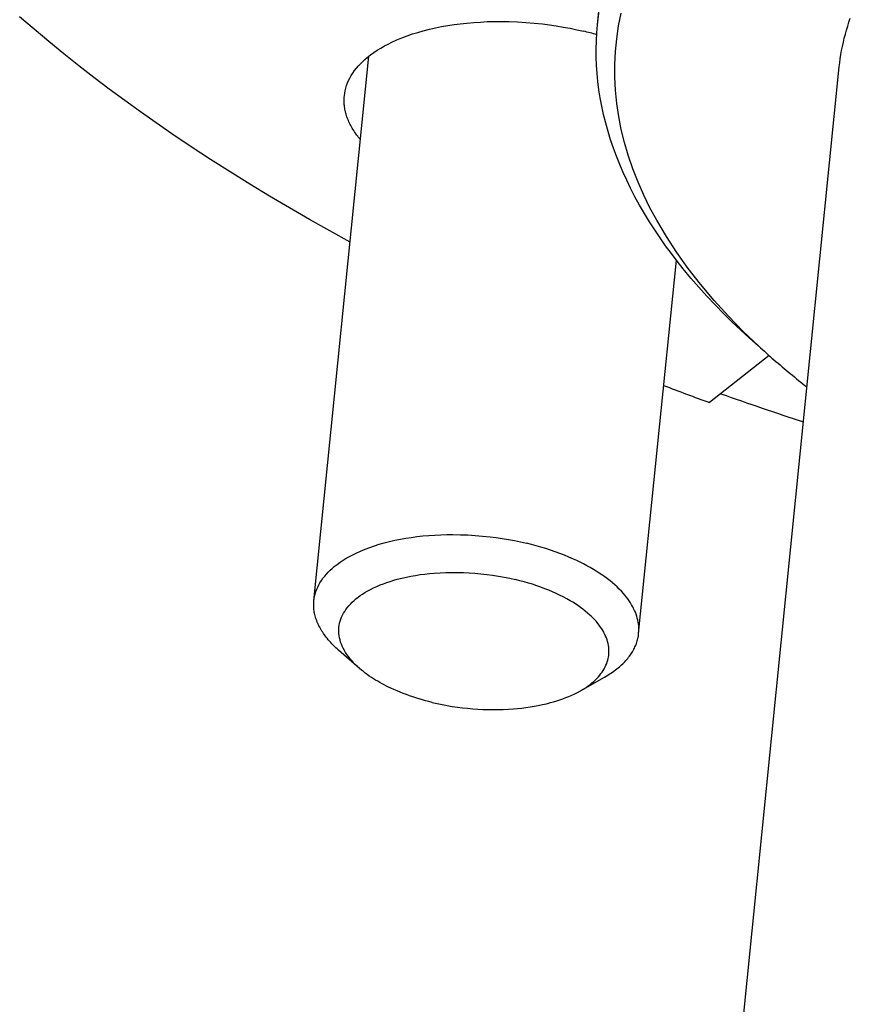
# Model space of a CAD drawing. Extents: x 0 to 1189, y 0 to 841.
# Tile 28 of 80: x 258 to 274, y 105 to 124. Entities that reach past the tile are written whole.
import ezdxf

# ---------------------------------------------------------------- set-up
doc = ezdxf.new("R2010")
doc.units = 0
doc.header["$LTSCALE"] = 65.395
doc.layers.add('mg_3dsla_BL7', color=7, linetype='CONTINUOUS')

# ---------------------------------------------------------------- blocks, each defined once
blk = doc.blocks.new('MG_3DSLA_BL7', base_point=(357.138, 132.906))
at = {"layer": 'mg_3dsla_BL7', "color": 2, "linetype": 'CONTINUOUS'}
for p, q in [((269.386, 124.078), (269.976, 129.91)), ((263.826, 112.792), (264.903, 123.46)), ((268.574, 68.277), (274.127, 123.25)), ((270.193, 112.149), (270.932, 119.466)), ((272.749, 117.597), (271.584, 116.673)), ((264.72, 111.465), (264.311, 111.823)), ((269.051, 111.028), (269.524, 111.296))]:
    blk.add_line(p, q, dxfattribs=at)
for points in [[(269.386, 124.078), (269.414, 124.303)], [(272.547, 117.782), (272.245, 118.07), (271.954, 118.368), (271.673, 118.675), (271.404, 118.994), (271.165, 119.3), (270.939, 119.616), (270.736, 119.926), (270.547, 120.246), (270.415, 120.491), (270.293, 120.741), (270.181, 120.996), (270.079, 121.256), (269.989, 121.519), (269.916, 121.769), (269.853, 122.022), (269.803, 122.278), (269.764, 122.536), (269.738, 122.795), (269.726, 123.047), (269.725, 123.299), (269.737, 123.552), (269.762, 123.803), (269.799, 124.053), (269.849, 124.303)], [(274.127, 123.25), (274.136, 123.331), (274.147, 123.412), (274.159, 123.493), (274.173, 123.573), (274.189, 123.653), (274.206, 123.733), (274.225, 123.812), (274.246, 123.891), (274.268, 123.97), (274.291, 124.048), (274.316, 124.126), (274.343, 124.203)], [(264.535, 119.819), (264.137, 120.038), (263.741, 120.26), (263.348, 120.487), (262.956, 120.718), (262.568, 120.953), (262.182, 121.193), (261.799, 121.437), (261.418, 121.686), (261.041, 121.94), (260.731, 122.153), (260.423, 122.37), (260.118, 122.591), (259.815, 122.815), (259.514, 123.042), (259.217, 123.273), (258.922, 123.508), (258.631, 123.746), (258.342, 123.988), (258.057, 124.234)], [(264.423, 122.683), (264.43, 122.735), (264.439, 122.785), (264.452, 122.836), (264.467, 122.885), (264.486, 122.936), (264.507, 122.985), (264.531, 123.033), (264.558, 123.08), (264.59, 123.13), (264.624, 123.178), (264.661, 123.225), (264.7, 123.271), (264.741, 123.314), (264.783, 123.357), (264.827, 123.397), (264.873, 123.436), (264.936, 123.486), (265.002, 123.534), (265.069, 123.578), (265.138, 123.621), (265.208, 123.661), (265.28, 123.698), (265.352, 123.734), (265.452, 123.779), (265.553, 123.821), (265.656, 123.86), (265.76, 123.896), (265.865, 123.928), (265.97, 123.958), (266.09, 123.989), (266.209, 124.016), (266.33, 124.04), (266.451, 124.062), (266.573, 124.08), (266.695, 124.096), (266.827, 124.111), (266.959, 124.123), (267.091, 124.131), (267.223, 124.138), (267.356, 124.141), (267.488, 124.142), (267.653, 124.14), (267.817, 124.133), (267.981, 124.123), (268.145, 124.11), (268.308, 124.092), (268.444, 124.075), (268.578, 124.055), (268.713, 124.033), (268.847, 124.007), (268.98, 123.98), (269.113, 123.95)], [(272.543, 117.777), (272.367, 117.934), (272.194, 118.093), (272.023, 118.255), (271.855, 118.421), (271.69, 118.589), (271.529, 118.761), (271.371, 118.936), (271.217, 119.114), (271.066, 119.295), (270.949, 119.443), (270.834, 119.594), (270.722, 119.746), (270.613, 119.901), (270.507, 120.058), (270.405, 120.217), (270.306, 120.378), (270.211, 120.542), (270.121, 120.708), (270.034, 120.876), (269.959, 121.03), (269.888, 121.185), (269.821, 121.342), (269.758, 121.501), (269.698, 121.662), (269.643, 121.823), (269.593, 121.986), (269.547, 122.151), (269.506, 122.316), (269.469, 122.483), (269.44, 122.642), (269.414, 122.802), (269.394, 122.962), (269.378, 123.123), (269.367, 123.284), (269.361, 123.443), (269.36, 123.602), (269.364, 123.761), (269.373, 123.92), (269.386, 124.078)], [(264.738, 121.826), (264.72, 121.848), (264.703, 121.869), (264.686, 121.891), (264.669, 121.913), (264.653, 121.936), (264.637, 121.959), (264.621, 121.982), (264.606, 122.005), (264.591, 122.029), (264.577, 122.052), (264.563, 122.077), (264.549, 122.101), (264.537, 122.126), (264.524, 122.151), (264.513, 122.176), (264.502, 122.201), (264.491, 122.227), (264.481, 122.253), (264.473, 122.276), (264.465, 122.3), (264.458, 122.324), (264.451, 122.348), (264.445, 122.372), (264.44, 122.396), (264.435, 122.42), (264.43, 122.445), (264.427, 122.469), (264.424, 122.493), (264.422, 122.517), (264.42, 122.54), (264.419, 122.564), (264.418, 122.588), (264.419, 122.612), (264.419, 122.636), (264.421, 122.66), (264.423, 122.683)], [(263.826, 112.792), (263.832, 112.837), (263.84, 112.883), (263.851, 112.927), (263.865, 112.971), (263.882, 113.016), (263.901, 113.06), (263.922, 113.102), (263.945, 113.144), (263.974, 113.189), (264.004, 113.232), (264.037, 113.274), (264.072, 113.314), (264.108, 113.353), (264.146, 113.39), (264.185, 113.426), (264.226, 113.461), (264.282, 113.505), (264.34, 113.548), (264.4, 113.587), (264.461, 113.625), (264.524, 113.661), (264.587, 113.694), (264.652, 113.726), (264.74, 113.766), (264.831, 113.803), (264.922, 113.838), (265.014, 113.869), (265.107, 113.898), (265.201, 113.925), (265.307, 113.952), (265.414, 113.976), (265.521, 113.998), (265.629, 114.017), (265.737, 114.034), (265.845, 114.048), (265.962, 114.061), (266.08, 114.071), (266.197, 114.079), (266.315, 114.084), (266.433, 114.088), (266.55, 114.088), (266.697, 114.086), (266.843, 114.081), (266.988, 114.072), (267.134, 114.06), (267.28, 114.044), (267.4, 114.029), (267.519, 114.011), (267.639, 113.991), (267.758, 113.969), (267.877, 113.944), (267.995, 113.917)], [(270.193, 112.149), (270.196, 112.186), (270.197, 112.224), (270.196, 112.261), (270.194, 112.299), (270.19, 112.337), (270.184, 112.374), (270.177, 112.411), (270.167, 112.45), (270.156, 112.489), (270.143, 112.527), (270.128, 112.565), (270.112, 112.602), (270.095, 112.639), (270.076, 112.675), (270.054, 112.714), (270.03, 112.753), (270.005, 112.79), (269.979, 112.827), (269.952, 112.863), (269.923, 112.899), (269.894, 112.933), (269.854, 112.977), (269.812, 113.02), (269.77, 113.062), (269.726, 113.102), (269.681, 113.141), (269.635, 113.179), (269.582, 113.22), (269.529, 113.26), (269.474, 113.298), (269.419, 113.335), (269.363, 113.371), (269.306, 113.406), (269.242, 113.443), (269.178, 113.479), (269.113, 113.513), (269.048, 113.546), (268.982, 113.578), (268.915, 113.608), (268.826, 113.647), (268.736, 113.684), (268.646, 113.72), (268.554, 113.753), (268.462, 113.785), (268.37, 113.814), (268.276, 113.843), (268.183, 113.869), (268.089, 113.894), (267.995, 113.917)], [(264.72, 111.465), (264.68, 111.501), (264.641, 111.539), (264.603, 111.578), (264.567, 111.618), (264.532, 111.659), (264.502, 111.697), (264.474, 111.737), (264.447, 111.777), (264.423, 111.818), (264.4, 111.861), (264.381, 111.901), (264.364, 111.941), (264.35, 111.982), (264.338, 112.024), (264.328, 112.066), (264.321, 112.107), (264.316, 112.147), (264.314, 112.188), (264.314, 112.229), (264.317, 112.27), (264.322, 112.311), (264.33, 112.351), (264.341, 112.391), (264.353, 112.43), (264.368, 112.468), (264.386, 112.507), (264.407, 112.546), (264.429, 112.583), (264.453, 112.62), (264.48, 112.655), (264.51, 112.692), (264.543, 112.728), (264.577, 112.762), (264.612, 112.795), (264.649, 112.826), (264.692, 112.86), (264.735, 112.892), (264.78, 112.922), (264.826, 112.951), (264.873, 112.978), (264.934, 113.012), (264.997, 113.044), (265.061, 113.073), (265.126, 113.101), (265.191, 113.126), (265.257, 113.15), (265.324, 113.172), (265.392, 113.193), (265.46, 113.212), (265.549, 113.235), (265.639, 113.255), (265.729, 113.273), (265.82, 113.289), (265.911, 113.303), (266.003, 113.315), (266.094, 113.325), (266.186, 113.333), (266.3, 113.341), (266.414, 113.345), (266.528, 113.348), (266.642, 113.347), (266.756, 113.344), (266.87, 113.339), (266.984, 113.331), (267.099, 113.321), (267.214, 113.308), (267.328, 113.292), (267.442, 113.274), (267.555, 113.254), (267.668, 113.231), (267.781, 113.206)], [(269.051, 111.028), (269.091, 111.051), (269.129, 111.075), (269.168, 111.1), (269.205, 111.126), (269.242, 111.153), (269.277, 111.182), (269.312, 111.212), (269.346, 111.243), (269.378, 111.275), (269.404, 111.304), (269.43, 111.333), (269.454, 111.364), (269.476, 111.395), (269.498, 111.427), (269.518, 111.46), (269.536, 111.494), (269.552, 111.529), (269.567, 111.565), (269.578, 111.595), (269.587, 111.626), (269.595, 111.657), (269.601, 111.688), (269.606, 111.72), (269.609, 111.752), (269.611, 111.784), (269.611, 111.816), (269.609, 111.847), (269.607, 111.879), (269.601, 111.917), (269.594, 111.954), (269.585, 111.991), (269.573, 112.027), (269.561, 112.063), (269.546, 112.099), (269.53, 112.133), (269.513, 112.167), (269.495, 112.201), (269.471, 112.239), (269.446, 112.277), (269.42, 112.313), (269.392, 112.348), (269.364, 112.383), (269.334, 112.416), (269.303, 112.449), (269.271, 112.48), (269.238, 112.511), (269.193, 112.551), (269.147, 112.589), (269.1, 112.626), (269.052, 112.662), (269.003, 112.696), (268.953, 112.729), (268.902, 112.761), (268.851, 112.792), (268.783, 112.831), (268.714, 112.868), (268.643, 112.903), (268.573, 112.937), (268.501, 112.969), (268.429, 112.999), (268.356, 113.028), (268.275, 113.058), (268.194, 113.087), (268.112, 113.114), (268.03, 113.139), (267.947, 113.163), (267.864, 113.185), (267.781, 113.206)], [(264.311, 111.823), (264.284, 111.847), (264.258, 111.871), (264.231, 111.896), (264.205, 111.922), (264.18, 111.947), (264.155, 111.974), (264.131, 112.001), (264.107, 112.028), (264.084, 112.056), (264.066, 112.079), (264.048, 112.102), (264.031, 112.126), (264.014, 112.149), (263.998, 112.173), (263.982, 112.198), (263.967, 112.223), (263.953, 112.248), (263.939, 112.273), (263.925, 112.299), (263.914, 112.323), (263.903, 112.347), (263.892, 112.371), (263.883, 112.395), (263.874, 112.42), (263.865, 112.445), (263.857, 112.47), (263.85, 112.495), (263.844, 112.521), (263.838, 112.547), (263.834, 112.571), (263.83, 112.595), (263.827, 112.62), (263.825, 112.644), (263.823, 112.669), (263.822, 112.694), (263.822, 112.718), (263.822, 112.743), (263.824, 112.767), (263.826, 112.792)], [(269.524, 111.296), (269.555, 111.314), (269.586, 111.333), (269.617, 111.352), (269.647, 111.372), (269.677, 111.392), (269.707, 111.413), (269.736, 111.435), (269.765, 111.457), (269.793, 111.479), (269.815, 111.498), (269.837, 111.517), (269.859, 111.537), (269.88, 111.557), (269.901, 111.577), (269.921, 111.598), (269.941, 111.619), (269.96, 111.641), (269.979, 111.663), (269.997, 111.686), (270.013, 111.707), (270.029, 111.728), (270.044, 111.75), (270.058, 111.772), (270.072, 111.794), (270.085, 111.817), (270.098, 111.84), (270.11, 111.863), (270.121, 111.887), (270.132, 111.911), (270.141, 111.934), (270.15, 111.957), (270.158, 111.98), (270.165, 112.004), (270.171, 112.028), (270.177, 112.052), (270.182, 112.076), (270.187, 112.1), (270.19, 112.124), (270.193, 112.149)], [(266.144, 110.801), (266.08, 110.817), (266.016, 110.833), (265.953, 110.851), (265.89, 110.869), (265.827, 110.888), (265.764, 110.908), (265.702, 110.93), (265.64, 110.952), (265.578, 110.975), (265.516, 110.999), (265.456, 111.024), (265.395, 111.05), (265.335, 111.078), (265.291, 111.099), (265.247, 111.12), (265.204, 111.142), (265.161, 111.165), (265.118, 111.189), (265.076, 111.213), (265.034, 111.238), (264.993, 111.263), (264.952, 111.29), (264.912, 111.317), (264.872, 111.345), (264.833, 111.374), (264.795, 111.403), (264.757, 111.434), (264.72, 111.465)], [(266.144, 110.801), (266.242, 110.779), (266.341, 110.758), (266.44, 110.74), (266.539, 110.723), (266.639, 110.708), (266.739, 110.696), (266.839, 110.685), (266.94, 110.676), (267.039, 110.669), (267.139, 110.663), (267.239, 110.66), (267.339, 110.659), (267.439, 110.66), (267.539, 110.662), (267.638, 110.667), (267.738, 110.673), (267.82, 110.681), (267.901, 110.689), (267.982, 110.699), (268.063, 110.711), (268.144, 110.724), (268.225, 110.739), (268.305, 110.756), (268.385, 110.774), (268.464, 110.795), (268.525, 110.812), (268.586, 110.83), (268.646, 110.85), (268.706, 110.87), (268.766, 110.893), (268.824, 110.917), (268.882, 110.942), (268.939, 110.969), (268.996, 110.997), (269.051, 111.028)]]:
    blk.add_lwpolyline(points, dxfattribs=at)
for centre, radius, start, end in [((267.601, 117.614), 6.514, 74.223, 76.5769), ((282.027, 128.027), 13.959, 227.2183, 228.8688), ((282.94, 129.09), 15.359, 228.9125, 232.0439), ((292.268, 173.261), 60.25, 249.00696, 249.92146), ((293.556, 178.144), 65.041, 250.46286, 251.96943)]:
    blk.add_arc(centre, radius, start, end, dxfattribs=at)

msp = doc.modelspace()

# ---------------------------------------------------------------- block references
at = {"layer": 'mg_3dsla_BL7'}
msp.add_blockref('MG_3DSLA_BL7', (357.138, 132.906), dxfattribs=at)

doc.saveas('drawing.dxf')
